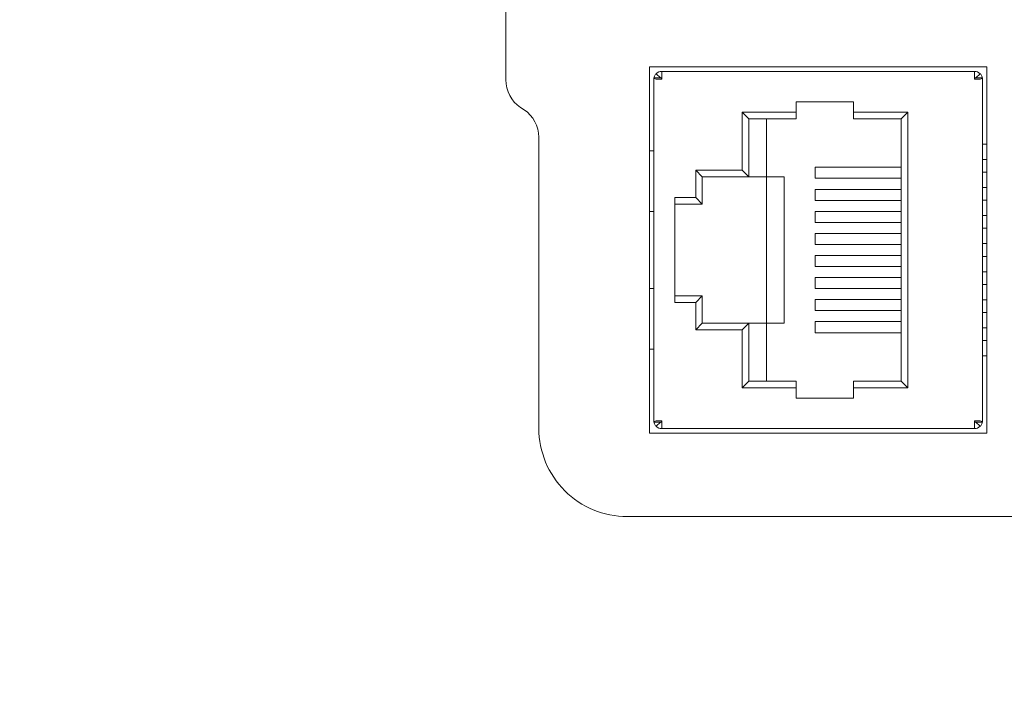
# Model space of a CAD drawing. Header units: millimetres. Extents: x -1114 to 1396, y -630 to 631.
# Tile 103 of 256: x -534 to -490, y -186 to -155. Entities that reach past the tile are written whole.
import ezdxf

# ---------------------------------------------------------------- set-up
doc = ezdxf.new("R2010")
doc.units = ezdxf.units.MM
doc.header["$MEASUREMENT"] = 0

msp = doc.modelspace()

# ---------------------------------------------------------------- linework, layer by layer
at = {"lineweight": 18}
for points, knots in [([(1038.9843, -629.7647), (1038.9843, -629.7647), (-1111.4882, -629.7647), (-1111.4882, -629.7647), (-1111.4882, -629.7647), (-1111.4882, -629.7647), (-1111.4882, 630.7883), (-1111.4882, 630.7883), (-1111.4882, 630.7883), (-1111.4882, 630.7883), (1038.9843, 630.7883), (1038.9843, 630.7883)], [0, 0, 0, 0, 0.3333333, 0.3333333, 0.3333333, 0.3333333, 0.6666667, 0.6666667, 0.6666667, 0.6666667, 1, 1, 1, 1]), ([(-505.5997, -157.8914), (-505.633, -157.9247), (-505.6597, -157.9646), (-505.6777, -158.0082), (-505.6777, -158.0082), (-505.688, -158.033), (-505.6954, -158.0589), (-505.7, -158.0854)], [0, 0, 0, 0, 0.5, 0.5, 0.5, 0.5, 1, 1, 1, 1]), ([(-490.9106, -157.8914), (-490.8772, -157.9247), (-490.8505, -157.9646), (-490.8325, -158.0082), (-490.8325, -158.0082), (-490.8222, -158.033), (-490.8148, -158.0589), (-490.8103, -158.0854)], [0, 0, 0, 0, 0.5, 0.5, 0.5, 0.5, 1, 1, 1, 1]), ([(-505.5997, -158.1459), (-505.633, -158.1358), (-505.6597, -158.1257), (-505.6777, -158.1157), (-505.6777, -158.1157), (-505.6957, -158.1056), (-505.7051, -158.0955), (-505.7051, -158.0854)], [0, 0, 0, 0, 0.5, 0.5, 0.5, 0.5, 1, 1, 1, 1]), ([(-490.8051, -158.0854), (-490.8051, -158.0955), (-490.8145, -158.1056), (-490.8325, -158.1157), (-490.8325, -158.1157), (-490.8505, -158.1257), (-490.8772, -158.1358), (-490.9106, -158.1459)], [0, 0, 0, 0, 0.5, 0.5, 0.5, 0.5, 1, 1, 1, 1]), ([(-505.7051, -173.6865), (-505.7051, -173.6764), (-505.6957, -173.6663), (-505.6777, -173.6562), (-505.6777, -173.6562), (-505.6597, -173.6461), (-505.633, -173.636), (-505.5997, -173.6259)], [0, 0, 0, 0, 0.5, 0.5, 0.5, 0.5, 1, 1, 1, 1]), ([(-490.9106, -173.6259), (-490.8772, -173.636), (-490.8505, -173.6461), (-490.8325, -173.6562), (-490.8325, -173.6562), (-490.8145, -173.6663), (-490.8051, -173.6764), (-490.8051, -173.6865)], [0, 0, 0, 0, 0.5, 0.5, 0.5, 0.5, 1, 1, 1, 1]), ([(-510.9154, -173.9724), (-510.9154, -175.0332), (-510.494, -176.0506), (-509.7439, -176.8008), (-509.7439, -176.8008), (-508.9937, -177.5509), (-507.9763, -177.9724), (-506.9154, -177.9724)], [0, 0, 0, 0, 0.5, 0.5, 0.5, 0.5, 1, 1, 1, 1]), ([(-510.9154, -173.9724), (-510.9154, -175.0332), (-510.494, -176.0506), (-509.7439, -176.8008), (-509.7439, -176.8008), (-508.9937, -177.5509), (-507.9763, -177.9724), (-506.9154, -177.9724)], [0, 0, 0, 0, 0.5, 0.5, 0.5, 0.5, 1, 1, 1, 1]), ([(-505.5997, -173.8805), (-505.633, -173.8472), (-505.6597, -173.8072), (-505.6777, -173.7637), (-505.6777, -173.7637), (-505.688, -173.7389), (-505.6954, -173.713), (-505.7, -173.6865)], [0, 0, 0, 0, 0.5, 0.5, 0.5, 0.5, 1, 1, 1, 1]), ([(-490.8103, -173.6865), (-490.8148, -173.713), (-490.8222, -173.7389), (-490.8325, -173.7637), (-490.8325, -173.7637), (-490.8505, -173.8072), (-490.8772, -173.8472), (-490.9106, -173.8805)], [0, 0, 0, 0, 0.5, 0.5, 0.5, 0.5, 1, 1, 1, 1])]:
    msp.add_open_spline(points, degree=3, knots=knots, dxfattribs=at)
for points in [[(-512.4154, -158.1696), (-512.4154, -158.1696), (-512.4154, -141.7751), (-512.4154, -141.7751)], [(-490.6051, -157.5859), (-490.6051, -157.5859), (-505.9051, -157.5859), (-505.9051, -157.5859)], [(-505.9051, -157.5859), (-505.9051, -157.5859), (-505.9051, -174.1859), (-505.9051, -174.1859)], [(-505.3451, -157.7859), (-505.4406, -157.7859), (-505.5322, -157.8239), (-505.5997, -157.8914)], [(-505.5997, -157.8914), (-505.5997, -157.8914), (-505.4057, -158.0854), (-505.4057, -158.0854)], [(-491.1651, -157.7859), (-491.1651, -157.7859), (-505.3451, -157.7859), (-505.3451, -157.7859)], [(-505.3451, -158.1459), (-505.3451, -158.1459), (-505.3451, -157.7859), (-505.3451, -157.7859)], [(-505.3451, -157.7859), (-505.3451, -157.7859), (-491.1651, -157.7859), (-491.1651, -157.7859)], [(-491.1651, -158.1459), (-491.1651, -158.1459), (-491.1651, -157.7859), (-491.1651, -157.7859)], [(-490.9106, -157.8914), (-490.9781, -157.8239), (-491.0696, -157.7859), (-491.1651, -157.7859)], [(-491.1045, -158.0854), (-491.1045, -158.0854), (-490.9106, -157.8914), (-490.9106, -157.8914)], [(-490.6051, -157.5859), (-490.6051, -157.5859), (-490.6051, -174.1859), (-490.6051, -174.1859)], [(-512.4154, -158.1696), (-512.4154, -158.6711), (-512.1648, -159.1395), (-511.7475, -159.4177)], [(-512.4154, -158.1696), (-512.4154, -158.6711), (-512.1648, -159.1395), (-511.7475, -159.4177)], [(-505.3551, -158.0854), (-505.3551, -158.0854), (-505.7051, -158.0854), (-505.7051, -158.0854)], [(-505.7051, -173.6865), (-505.7051, -173.6865), (-505.7051, -158.0854), (-505.7051, -158.0854)], [(-505.7051, -173.6858), (-505.7051, -173.6858), (-505.7051, -158.0861), (-505.7051, -158.0861)], [(-505.3451, -158.1459), (-505.3451, -158.1459), (-505.5997, -158.1459), (-505.5997, -158.1459)], [(-505.3551, -158.0854), (-505.3551, -158.1056), (-505.354, -158.1257), (-505.3522, -158.1459)], [(-505.3451, -158.1359), (-505.3478, -158.1359), (-505.3503, -158.137), (-505.3522, -158.1389)], [(-491.158, -158.1389), (-491.1599, -158.137), (-491.1625, -158.1359), (-491.1651, -158.1359)], [(-490.9106, -158.1459), (-490.9106, -158.1459), (-491.1651, -158.1459), (-491.1651, -158.1459)], [(-491.158, -158.1459), (-491.1562, -158.1257), (-491.1551, -158.1056), (-491.1551, -158.0854)], [(-491.1551, -158.0854), (-491.1551, -158.0854), (-490.8051, -158.0854), (-490.8051, -158.0854)], [(-490.8051, -158.0854), (-490.8051, -158.0854), (-490.8051, -173.6865), (-490.8051, -173.6865)], [(-490.8051, -158.0861), (-490.8051, -158.0861), (-490.8051, -173.6858), (-490.8051, -173.6858)], [(-499.2451, -159.1659), (-499.2451, -159.1659), (-499.2451, -159.6359), (-499.2451, -159.6359)], [(-496.6451, -159.1659), (-496.6451, -159.1659), (-499.2451, -159.1659), (-499.2451, -159.1659)], [(-496.6451, -159.6359), (-496.6451, -159.6359), (-496.6451, -159.1659), (-496.6451, -159.1659)], [(-511.5834, -159.5271), (-511.5834, -159.5271), (-511.7475, -159.4177), (-511.7475, -159.4177)], [(-511.5834, -159.5271), (-511.5834, -159.5271), (-511.7475, -159.4177), (-511.7475, -159.4177)], [(-510.9154, -160.7751), (-510.9154, -160.2736), (-511.1661, -159.8053), (-511.5834, -159.5271)], [(-510.9154, -160.7751), (-510.9154, -160.2736), (-511.1661, -159.8053), (-511.5834, -159.5271)], [(-501.6951, -159.6359), (-501.6951, -159.6359), (-501.3951, -159.9359), (-501.3951, -159.9359)], [(-501.6951, -159.6359), (-501.6951, -159.6359), (-501.6951, -162.2659), (-501.6951, -162.2659)], [(-499.2451, -159.6359), (-499.2451, -159.6359), (-501.6951, -159.6359), (-501.6951, -159.6359)], [(-499.2451, -159.9359), (-499.2451, -159.9359), (-499.2451, -159.6359), (-499.2451, -159.6359)], [(-496.6451, -159.9359), (-496.6451, -159.9359), (-496.6451, -159.6359), (-496.6451, -159.6359)], [(-494.1951, -159.6359), (-494.1951, -159.6359), (-496.6451, -159.6359), (-496.6451, -159.6359)], [(-494.1951, -159.6359), (-494.1951, -159.6359), (-494.4951, -159.9359), (-494.4951, -159.9359)], [(-494.1951, -172.1359), (-494.1951, -172.1359), (-494.1951, -159.6359), (-494.1951, -159.6359)], [(-499.2451, -159.9359), (-499.2451, -159.9359), (-501.3951, -159.9359), (-501.3951, -159.9359)], [(-501.3951, -159.9359), (-501.3951, -159.9359), (-501.3951, -162.5659), (-501.3951, -162.5659)], [(-500.5951, -162.5659), (-500.5951, -162.5659), (-500.5951, -159.9359), (-500.5951, -159.9359)], [(-494.4951, -159.9359), (-494.4951, -159.9359), (-496.6451, -159.9359), (-496.6451, -159.9359)], [(-494.4951, -171.8359), (-494.4951, -171.8359), (-494.4951, -159.9359), (-494.4951, -159.9359)], [(-510.9154, -173.9724), (-510.9154, -173.9724), (-510.9154, -160.7751), (-510.9154, -160.7751)], [(-510.9154, -173.9724), (-510.9154, -173.9724), (-510.9154, -160.7751), (-510.9154, -160.7751)], [(-490.8051, -161.0859), (-490.8051, -161.0859), (-490.6052, -161.0859), (-490.6052, -161.0859)], [(-505.9051, -161.3859), (-505.9051, -161.3859), (-505.7151, -161.3859), (-505.7151, -161.3859)], [(-505.7051, -161.3859), (-505.7051, -161.3859), (-505.7151, -161.3859), (-505.7151, -161.3859)], [(-490.8051, -161.7859), (-490.8051, -161.7859), (-490.6052, -161.7859), (-490.6052, -161.7859)], [(-503.8051, -162.2659), (-503.8051, -162.2659), (-503.5051, -162.5659), (-503.5051, -162.5659)], [(-503.8051, -162.2659), (-503.8051, -162.2659), (-503.8051, -163.5109), (-503.8051, -163.5109)], [(-501.6951, -162.2659), (-501.6951, -162.2659), (-503.8051, -162.2659), (-503.8051, -162.2659)], [(-501.6951, -162.2659), (-501.6951, -162.2659), (-501.3951, -162.5659), (-501.3951, -162.5659)], [(-494.4951, -162.1359), (-494.4951, -162.1359), (-498.3951, -162.1359), (-498.3951, -162.1359)], [(-498.3951, -162.1359), (-498.3951, -162.1359), (-498.3951, -162.6359), (-498.3951, -162.6359)], [(-495.2336, -162.1364), (-495.2336, -162.1364), (-498.3886, -162.1364), (-498.3886, -162.1364)], [(-498.3886, -162.1364), (-498.3886, -162.1364), (-498.3886, -162.6359), (-498.3886, -162.6359)], [(-494.4951, -162.1364), (-494.4951, -162.1364), (-495.2336, -162.1364), (-495.2336, -162.1364)], [(-490.8051, -162.3559), (-490.8051, -162.3559), (-490.6052, -162.3559), (-490.6052, -162.3559)], [(-501.3951, -162.5659), (-501.3951, -162.5659), (-503.5051, -162.5659), (-503.5051, -162.5659)], [(-503.5051, -162.5659), (-503.5051, -162.5659), (-503.5051, -163.8109), (-503.5051, -163.8109)], [(-501.3951, -162.5659), (-501.3951, -162.5659), (-500.5951, -162.5659), (-500.5951, -162.5659)], [(-500.5951, -169.2059), (-500.5951, -169.2059), (-500.5951, -162.5659), (-500.5951, -162.5659)], [(-500.5951, -162.5659), (-500.5951, -162.5659), (-499.7951, -162.5659), (-499.7951, -162.5659)], [(-499.7951, -162.5659), (-499.7951, -162.5659), (-499.7951, -169.2059), (-499.7951, -169.2059)], [(-495.2336, -162.6364), (-495.2336, -162.6364), (-498.3886, -162.6364), (-498.3886, -162.6364)], [(-494.4951, -162.6364), (-494.4951, -162.6364), (-495.2336, -162.6364), (-495.2336, -162.6364)], [(-494.4951, -163.1359), (-494.4951, -163.1359), (-498.3951, -163.1359), (-498.3951, -163.1359)], [(-498.3951, -163.1359), (-498.3951, -163.1359), (-498.3951, -163.6359), (-498.3951, -163.6359)], [(-495.2336, -163.1362), (-495.2336, -163.1362), (-498.3886, -163.1362), (-498.3886, -163.1362)], [(-498.3886, -163.1362), (-498.3886, -163.1362), (-498.3886, -163.6359), (-498.3886, -163.6359)], [(-494.4951, -163.1362), (-494.4951, -163.1362), (-495.2336, -163.1362), (-495.2336, -163.1362)], [(-490.8051, -163.0559), (-490.8051, -163.0559), (-490.6052, -163.0559), (-490.6052, -163.0559)], [(-503.8051, -163.5109), (-503.8051, -163.5109), (-504.7551, -163.5109), (-504.7551, -163.5109)], [(-504.7551, -163.5109), (-504.7551, -163.5109), (-504.7551, -168.2609), (-504.7551, -168.2609)], [(-503.8051, -163.5109), (-503.8051, -163.5109), (-503.5051, -163.8109), (-503.5051, -163.8109)], [(-495.2336, -163.6362), (-495.2336, -163.6362), (-498.3886, -163.6362), (-498.3886, -163.6362)], [(-494.4951, -163.6362), (-494.4951, -163.6362), (-495.2336, -163.6362), (-495.2336, -163.6362)], [(-490.8051, -163.6259), (-490.8051, -163.6259), (-490.6052, -163.6259), (-490.6052, -163.6259)], [(-505.7151, -164.1359), (-505.7151, -164.1359), (-505.9051, -164.1359), (-505.9051, -164.1359)], [(-505.7051, -164.1359), (-505.7051, -164.1359), (-505.7151, -164.1359), (-505.7151, -164.1359)], [(-503.5051, -163.8109), (-503.5051, -163.8109), (-504.7551, -163.8109), (-504.7551, -163.8109)], [(-494.4951, -164.1359), (-494.4951, -164.1359), (-498.3951, -164.1359), (-498.3951, -164.1359)], [(-498.3951, -164.1359), (-498.3951, -164.1359), (-498.3951, -164.6359), (-498.3951, -164.6359)], [(-495.2336, -164.136), (-495.2336, -164.136), (-498.3886, -164.136), (-498.3886, -164.136)], [(-498.3886, -164.136), (-498.3886, -164.136), (-498.3886, -164.6359), (-498.3886, -164.6359)], [(-494.4951, -164.136), (-494.4951, -164.136), (-495.2336, -164.136), (-495.2336, -164.136)], [(-495.2336, -164.636), (-495.2336, -164.636), (-498.3886, -164.636), (-498.3886, -164.636)], [(-494.4951, -164.636), (-494.4951, -164.636), (-495.2336, -164.636), (-495.2336, -164.636)], [(-490.8051, -164.3259), (-490.8051, -164.3259), (-490.6052, -164.3259), (-490.6052, -164.3259)], [(-494.4951, -165.1359), (-494.4951, -165.1359), (-498.3951, -165.1359), (-498.3951, -165.1359)], [(-498.3951, -165.1359), (-498.3951, -165.1359), (-498.3951, -165.6359), (-498.3951, -165.6359)], [(-495.2336, -165.1361), (-495.2336, -165.1361), (-498.3886, -165.1361), (-498.3886, -165.1361)], [(-498.3886, -165.1361), (-498.3886, -165.1361), (-498.3886, -165.6359), (-498.3886, -165.6359)], [(-494.4951, -165.1361), (-494.4951, -165.1361), (-495.2336, -165.1361), (-495.2336, -165.1361)], [(-490.8051, -164.8959), (-490.8051, -164.8959), (-490.6052, -164.8959), (-490.6052, -164.8959)], [(-495.2336, -165.6361), (-495.2336, -165.6361), (-498.3886, -165.6361), (-498.3886, -165.6361)], [(-494.4951, -165.6361), (-494.4951, -165.6361), (-495.2336, -165.6361), (-495.2336, -165.6361)], [(-490.8051, -165.5959), (-490.8051, -165.5959), (-490.6052, -165.5959), (-490.6052, -165.5959)], [(-498.3951, -166.6359), (-498.3951, -166.6359), (-498.3951, -166.1359), (-498.3951, -166.1359)], [(-495.2336, -166.1357), (-495.2336, -166.1357), (-498.3886, -166.1357), (-498.3886, -166.1357)], [(-498.3886, -166.1359), (-498.3886, -166.1359), (-498.3886, -166.6357), (-498.3886, -166.6357)], [(-494.4951, -166.1357), (-494.4951, -166.1357), (-495.2336, -166.1357), (-495.2336, -166.1357)], [(-490.8051, -166.1759), (-490.8051, -166.1759), (-490.6052, -166.1759), (-490.6052, -166.1759)], [(-494.4951, -166.6359), (-494.4951, -166.6359), (-498.3951, -166.6359), (-498.3951, -166.6359)], [(-495.2336, -166.6357), (-495.2336, -166.6357), (-498.3886, -166.6357), (-498.3886, -166.6357)], [(-494.4951, -166.6357), (-494.4951, -166.6357), (-495.2336, -166.6357), (-495.2336, -166.6357)], [(-490.8051, -166.8759), (-490.8051, -166.8759), (-490.6052, -166.8759), (-490.6052, -166.8759)], [(-498.3951, -167.6359), (-498.3951, -167.6359), (-498.3951, -167.1359), (-498.3951, -167.1359)], [(-495.2336, -167.1358), (-495.2336, -167.1358), (-498.3886, -167.1358), (-498.3886, -167.1358)], [(-498.3886, -167.1359), (-498.3886, -167.1359), (-498.3886, -167.6358), (-498.3886, -167.6358)], [(-494.4951, -167.1358), (-494.4951, -167.1358), (-495.2336, -167.1358), (-495.2336, -167.1358)], [(-505.9051, -167.6359), (-505.9051, -167.6359), (-505.7151, -167.6359), (-505.7151, -167.6359)], [(-505.7051, -167.6359), (-505.7051, -167.6359), (-505.7151, -167.6359), (-505.7151, -167.6359)], [(-494.4951, -167.6359), (-494.4951, -167.6359), (-498.3951, -167.6359), (-498.3951, -167.6359)], [(-495.2336, -167.6358), (-495.2336, -167.6358), (-498.3886, -167.6358), (-498.3886, -167.6358)], [(-494.4951, -167.6358), (-494.4951, -167.6358), (-495.2336, -167.6358), (-495.2336, -167.6358)], [(-490.8051, -167.4459), (-490.8051, -167.4459), (-490.6052, -167.4459), (-490.6052, -167.4459)], [(-504.7551, -167.9609), (-504.7551, -167.9609), (-503.5051, -167.9609), (-503.5051, -167.9609)], [(-504.7551, -168.2609), (-504.7551, -168.2609), (-503.8051, -168.2609), (-503.8051, -168.2609)], [(-503.8051, -168.2609), (-503.8051, -168.2609), (-503.5051, -167.9609), (-503.5051, -167.9609)], [(-503.8051, -168.2609), (-503.8051, -168.2609), (-503.8051, -169.5059), (-503.8051, -169.5059)], [(-503.5051, -167.9609), (-503.5051, -167.9609), (-503.5051, -169.2059), (-503.5051, -169.2059)], [(-498.3951, -168.6359), (-498.3951, -168.6359), (-498.3951, -168.1359), (-498.3951, -168.1359)], [(-495.2336, -168.1356), (-495.2336, -168.1356), (-498.3886, -168.1356), (-498.3886, -168.1356)], [(-498.3886, -168.1359), (-498.3886, -168.1359), (-498.3886, -168.6356), (-498.3886, -168.6356)], [(-494.4951, -168.1356), (-494.4951, -168.1356), (-495.2336, -168.1356), (-495.2336, -168.1356)], [(-490.8051, -168.1459), (-490.8051, -168.1459), (-490.6052, -168.1459), (-490.6052, -168.1459)], [(-494.4951, -168.6359), (-494.4951, -168.6359), (-498.3951, -168.6359), (-498.3951, -168.6359)], [(-495.2336, -168.6356), (-495.2336, -168.6356), (-498.3886, -168.6356), (-498.3886, -168.6356)], [(-494.4951, -168.6356), (-494.4951, -168.6356), (-495.2336, -168.6356), (-495.2336, -168.6356)], [(-490.8051, -168.7159), (-490.8051, -168.7159), (-490.6052, -168.7159), (-490.6052, -168.7159)], [(-498.3951, -169.6359), (-498.3951, -169.6359), (-498.3951, -169.1359), (-498.3951, -169.1359)], [(-495.2336, -169.1355), (-495.2336, -169.1355), (-498.3886, -169.1355), (-498.3886, -169.1355)], [(-498.3886, -169.1359), (-498.3886, -169.1359), (-498.3886, -169.6355), (-498.3886, -169.6355)], [(-494.4951, -169.1355), (-494.4951, -169.1355), (-495.2336, -169.1355), (-495.2336, -169.1355)], [(-503.8051, -169.5059), (-503.8051, -169.5059), (-503.5051, -169.2059), (-503.5051, -169.2059)], [(-503.8051, -169.5059), (-503.8051, -169.5059), (-501.6951, -169.5059), (-501.6951, -169.5059)], [(-503.5051, -169.2059), (-503.5051, -169.2059), (-501.3951, -169.2059), (-501.3951, -169.2059)], [(-501.6951, -169.5059), (-501.6951, -169.5059), (-501.3951, -169.2059), (-501.3951, -169.2059)], [(-501.6951, -169.5059), (-501.6951, -169.5059), (-501.6951, -172.1359), (-501.6951, -172.1359)], [(-501.3951, -169.2059), (-501.3951, -169.2059), (-500.5951, -169.2059), (-500.5951, -169.2059)], [(-501.3951, -169.2059), (-501.3951, -169.2059), (-501.3951, -171.8359), (-501.3951, -171.8359)], [(-499.7951, -169.2059), (-499.7951, -169.2059), (-500.5951, -169.2059), (-500.5951, -169.2059)], [(-500.5951, -169.2059), (-500.5951, -169.2059), (-500.5951, -171.8359), (-500.5951, -171.8359)], [(-490.8051, -169.4159), (-490.8051, -169.4159), (-490.6052, -169.4159), (-490.6052, -169.4159)], [(-494.4951, -169.6359), (-494.4951, -169.6359), (-498.3951, -169.6359), (-498.3951, -169.6359)], [(-495.2336, -169.6355), (-495.2336, -169.6355), (-498.3886, -169.6355), (-498.3886, -169.6355)], [(-494.4951, -169.6355), (-494.4951, -169.6355), (-495.2336, -169.6355), (-495.2336, -169.6355)], [(-490.8051, -169.9859), (-490.8051, -169.9859), (-490.6052, -169.9859), (-490.6052, -169.9859)], [(-505.7151, -170.3859), (-505.7151, -170.3859), (-505.9051, -170.3859), (-505.9051, -170.3859)], [(-505.7051, -170.3859), (-505.7051, -170.3859), (-505.7151, -170.3859), (-505.7151, -170.3859)], [(-490.8051, -170.6859), (-490.8051, -170.6859), (-490.6052, -170.6859), (-490.6052, -170.6859)], [(-501.6951, -172.1359), (-501.6951, -172.1359), (-501.3951, -171.8359), (-501.3951, -171.8359)], [(-501.3951, -171.8359), (-501.3951, -171.8359), (-499.2451, -171.8359), (-499.2451, -171.8359)], [(-499.2451, -171.8359), (-499.2451, -171.8359), (-499.2451, -172.1359), (-499.2451, -172.1359)], [(-496.6451, -171.8359), (-496.6451, -171.8359), (-496.6451, -172.1359), (-496.6451, -172.1359)], [(-496.6451, -171.8359), (-496.6451, -171.8359), (-494.4951, -171.8359), (-494.4951, -171.8359)], [(-494.1951, -172.1359), (-494.1951, -172.1359), (-494.4951, -171.8359), (-494.4951, -171.8359)], [(-501.6951, -172.1359), (-501.6951, -172.1359), (-499.2451, -172.1359), (-499.2451, -172.1359)], [(-499.2451, -172.1359), (-499.2451, -172.1359), (-499.2451, -172.6059), (-499.2451, -172.6059)], [(-496.6451, -172.1359), (-496.6451, -172.1359), (-494.1951, -172.1359), (-494.1951, -172.1359)], [(-496.6451, -172.6059), (-496.6451, -172.6059), (-496.6451, -172.1359), (-496.6451, -172.1359)], [(-499.2451, -172.6059), (-499.2451, -172.6059), (-496.6451, -172.6059), (-496.6451, -172.6059)], [(-505.5997, -173.6259), (-505.5997, -173.6259), (-505.3451, -173.6259), (-505.3451, -173.6259)], [(-505.3522, -173.6259), (-505.354, -173.6461), (-505.3551, -173.6663), (-505.3551, -173.6865)], [(-505.3451, -173.6259), (-505.3451, -173.6259), (-505.3451, -173.9859), (-505.3451, -173.9859)], [(-491.1651, -173.6259), (-491.1651, -173.6259), (-491.1651, -173.9859), (-491.1651, -173.9859)], [(-491.1651, -173.6259), (-491.1651, -173.6259), (-490.9106, -173.6259), (-490.9106, -173.6259)], [(-491.1551, -173.6865), (-491.1551, -173.6663), (-491.1562, -173.6461), (-491.158, -173.6259)], [(-505.3551, -173.6865), (-505.3551, -173.6865), (-505.7051, -173.6865), (-505.7051, -173.6865)], [(-505.4057, -173.6865), (-505.4057, -173.6865), (-505.5997, -173.8805), (-505.5997, -173.8805)], [(-505.5997, -173.8805), (-505.5322, -173.948), (-505.4406, -173.9859), (-505.3451, -173.9859)], [(-505.3522, -173.633), (-505.3503, -173.6349), (-505.3478, -173.6359), (-505.3451, -173.6359)], [(-505.3451, -173.9859), (-505.3451, -173.9859), (-491.1651, -173.9859), (-491.1651, -173.9859)], [(-491.1651, -173.9859), (-491.1651, -173.9859), (-505.3451, -173.9859), (-505.3451, -173.9859)], [(-491.1651, -173.6359), (-491.1625, -173.6359), (-491.1599, -173.6349), (-491.158, -173.633)], [(-491.1651, -173.9859), (-491.0696, -173.9859), (-490.9781, -173.948), (-490.9106, -173.8805)], [(-491.1551, -173.6865), (-491.1551, -173.6865), (-490.8051, -173.6865), (-490.8051, -173.6865)], [(-491.1045, -173.6865), (-491.1045, -173.6865), (-490.9106, -173.8805), (-490.9106, -173.8805)], [(-505.9051, -174.1859), (-505.9051, -174.1859), (-490.6051, -174.1859), (-490.6051, -174.1859)], [(-489.9154, -177.9724), (-489.9154, -177.9724), (-506.9154, -177.9724), (-506.9154, -177.9724)], [(-489.9154, -177.9724), (-489.9154, -177.9724), (-506.9154, -177.9724), (-506.9154, -177.9724)], [(-488.9154, -177.9724), (-488.9154, -177.9724), (-489.9154, -177.9724), (-489.9154, -177.9724)]]:
    msp.add_open_spline(points, degree=3, dxfattribs=at)

doc.saveas('drawing.dxf')
